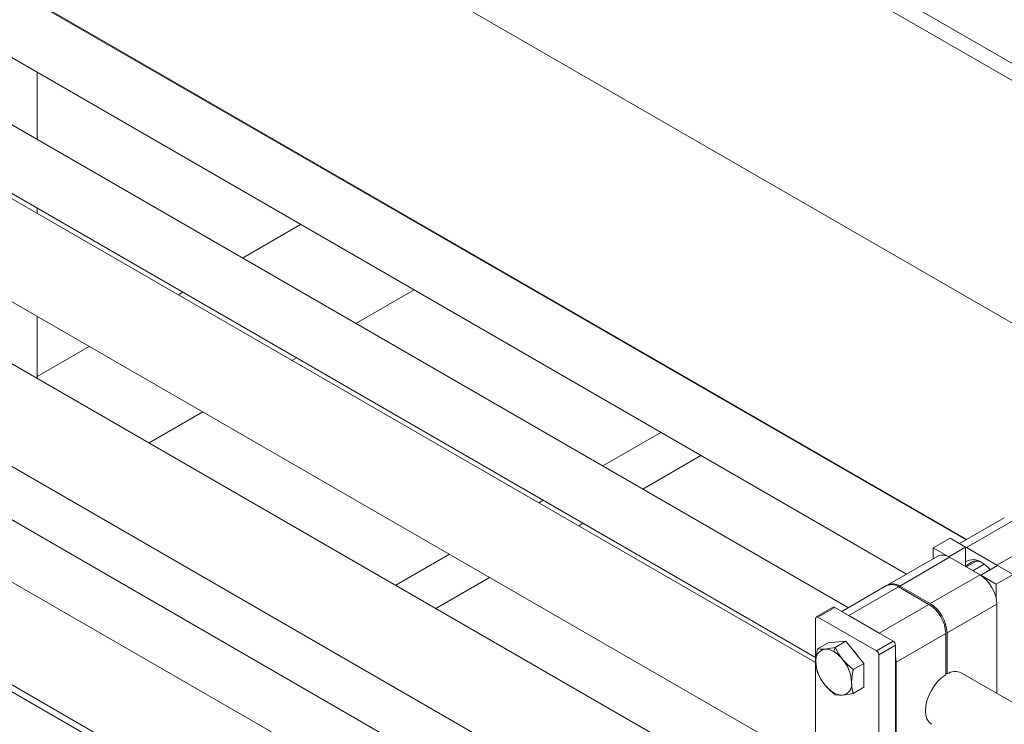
# Model space of a CAD drawing. Header units: millimetres. Extents: x 450 to 25135, y 150 to 17673.
# Tile 184 of 256: x 8474 to 8805, y 11099 to 11337. Entities that reach past the tile are written whole.
import ezdxf

# ---------------------------------------------------------------- set-up
doc = ezdxf.new("R2010")
doc.units = ezdxf.units.MM
doc.linetypes.add('SLD-Centrada-doble', pattern=[12.7, 6.35, -1.27, 1.27, -1.27, 1.27, -1.27])
doc.linetypes.add('SLD-Continua', pattern=[0])
doc.layers.add('COTAS', color=1, linetype='SLD-Continua')
doc.layers.add('OCULTA', color=8, linetype='SLD-Continua')

msp = doc.modelspace()

# ---------------------------------------------------------------- linework, layer by layer
at = {"color": 7, "linetype": 'SLD-Continua', "lineweight": 18, "ltscale": 30}
for p, q in [((7257.83, 11942.05), (8741.59, 11085.49)), ((8739.57, 11065.78), (7296.7, 11898.74)), ((7281.7, 11872.76), (8724.62, 11039.77)), ((8724.62, 11000.92), (7224.75, 11866.78)), ((7257.83, 11868.56), (8720.83, 11023.99)), ((8792.2, 11161.49), (7576.99, 11863.02)), ((7566.99, 11845.7), (8772.2, 11149.94)), ((7209.75, 11840.8), (8724.62, 10966.28)), ((8752.61, 11138.63), (7647.7, 11776.48)), ((7637.7, 11759.16), (8741.59, 11121.89)), ((8741.59, 11120.13), (7642.5, 11754.62)), ((8979.23, 11007.8), (8790.61, 11116.69))]:
    msp.add_line(p, q, dxfattribs=at)
at = {"layer": 'COTAS', "linetype": 'SLD-Continua', "lineweight": 18, "ltscale": 30}
for p, q in [((8805.09, 11168.92), (8789.99, 11160.21)), ((8781.19, 11158.75), (8786.85, 11162.02)), ((8792.08, 11159), (8786.85, 11162.02)), ((8781.19, 11158.75), (8786.42, 11155.73)), ((8781.19, 11155.13), (8781.19, 11158.75)), ((8786.42, 11155.73), (8792.08, 11159)), ((8792.08, 11152.47), (8792.08, 11159)), ((8792.08, 11158.99), (8792.33, 11158.85)), ((8802.58, 11152.94), (8792.33, 11158.85)), ((8782.67, 11155.98), (8765.91, 11146.31)), ((8786.42, 11155.73), (8786.42, 11155.73)), ((8786.67, 11155.59), (8796.92, 11149.67)), ((8795.64, 11154.3), (8792.27, 11152.35)), ((8794.51, 11151.06), (8798.35, 11153.27)), ((8797.17, 11149.53), (8802.83, 11152.79)), ((8802.58, 11152.94), (8802.82, 11152.79)), ((8808.06, 11149.77), (8802.83, 11152.79)), ((8797.17, 11149.53), (8797.17, 11149.52)), ((8797.17, 11149.53), (8802.4, 11146.51)), ((8802.4, 11146.51), (8808.06, 11149.77)), ((8765.49, 11146.07), (8750.39, 11137.35)), ((8779.74, 11139.75), (8769.49, 11145.67)), ((8769.91, 11145.91), (8780.17, 11140)), ((8802.4, 11146.51), (8802.4, 11141.59)), ((8747.48, 11138.76), (8741.82, 11135.5)), ((8767.69, 11127.36), (8748.03, 11138.71)), ((8802.58, 11139.87), (8802.58, 11109.78)), ((8741.59, 11134.99), (8741.59, 11079.63)), ((8742.37, 11135.44), (8762.03, 11124.1)), ((8762.98, 11130.08), (8752.73, 11135.99)), ((8751.78, 11127.33), (8745.77, 11126.79)), ((8751.78, 11127.33), (8748.21, 11125.27)), ((8757.79, 11119.86), (8751.78, 11127.33)), ((8785.4, 11116.07), (8785.4, 11129.95)), ((8785.82, 11130.2), (8785.82, 11116.31)), ((8745.77, 11126.79), (8742.2, 11124.74)), ((8768.46, 11070.65), (8768.46, 11126.01)), ((8762.81, 11122.75), (8762.81, 11067.39)), ((8757.79, 11119.86), (8754.22, 11117.8)), ((8757.79, 11111.84), (8757.79, 11119.86)), ((8768.64, 11120.28), (8768.64, 11076.18)), ((8785.4, 11116.56), (8785.82, 11116.31)), ((8757.79, 11111.84), (8754.22, 11109.78))]:
    msp.add_line(p, q, dxfattribs=at)
at = {"layer": 'COTAS', "linetype": 'SLD-Centrada-doble', "lineweight": 18, "ltscale": 30}
for p, q in [((8792.33, 11158.85), (8809.09, 11168.53)), ((8802.58, 11152.94), (8819.34, 11162.61)), ((8786.67, 11155.59), (8769.91, 11145.91)), ((8796.92, 11149.67), (8780.17, 11140)), ((8752.73, 11135.99), (8769.49, 11145.67)), ((8742.37, 11135.44), (8748.03, 11138.71)), ((8762.98, 11130.08), (8779.74, 11139.75)), ((8802.58, 11139.87), (8785.82, 11130.2)), ((8762.03, 11124.1), (8767.69, 11127.36)), ((8768.64, 11120.28), (8785.4, 11129.95)), ((8748.21, 11125.27), (8747.67, 11123.89)), ((8762.81, 11122.75), (8768.46, 11126.01)), ((8747.67, 11110.01), (8748.21, 11109.25))]:
    msp.add_line(p, q, dxfattribs=at)
at = {"layer": 'COTAS', "linetype": 'SLD-Continua', "lineweight": 18, "ltscale": 30, "flags": 128}
for points in [[(8742.2, 11124.74), (8741.77, 11122.17), (8741.66, 11120.42)], [(8744.67, 11124.7), (8743.21, 11124.65), (8742.2, 11124.74)], [(8748.21, 11125.27), (8746.04, 11124.87), (8744.67, 11124.7)], [(8750.68, 11121.23), (8749.22, 11123.34), (8748.21, 11125.27)], [(8754.22, 11117.8), (8752.05, 11119.7), (8750.68, 11121.23)], [(8768.46, 11122), (8768.53, 11121.61), (8768.64, 11120.28)], [(8741.66, 11120.42), (8741.83, 11118.35), (8742.2, 11116.72)], [(8753.69, 11113.48), (8753.85, 11115.74), (8754.22, 11117.8)], [(8742.2, 11116.72), (8743.5, 11114.31), (8744.67, 11112.67)], [(8780.61, 11099.37), (8780.54, 11099.41), (8779.69, 11100.15), (8779.06, 11101.18), (8778.67, 11102.46), (8778.54, 11103.95), (8778.67, 11105.58), (8779.06, 11107.31), (8779.69, 11109.07), (8780.54, 11110.79), (8781.57, 11112.4), (8782.76, 11113.85), (8784.05, 11115.09), (8785.4, 11116.07)], [(8744.67, 11112.67), (8746.46, 11110.75), (8748.21, 11109.25)], [(8754.22, 11109.78), (8753.79, 11111.84), (8753.69, 11113.48)], [(8748.21, 11109.25), (8749.51, 11109.15), (8750.68, 11109.2)], [(8750.68, 11109.2), (8752.47, 11109.45), (8754.22, 11109.78)]]:
    msp.add_lwpolyline(points, dxfattribs=at)
at = {"layer": 'COTAS', "linetype": 'SLD-Continua', "lineweight": 18, "ltscale": 900}
for centre, radius, start, end in [((8784.33, 11152.32), 4.02, 54.3824, 114.3071), ((8794.59, 11150.03), 4.78, 53.1258, 121.6785), ((8795.63, 11150.57), 3.77, 54.4093, 151.9556), ((8790.86, 11142.9), 12.79, 41.6506, 58.9376), ((8790.3, 11139.31), 12.29, 2.6055, 57.3945), ((8767.15, 11142.4), 4.02, 54.3824, 114.3071), ((8767.61, 11142.82), 3.86, 53.3054, 119.5156), ((8747.71, 11138.26), 0.553, 54.3824, 114.3071), ((8773.12, 11129.39), 12.29, 2.6055, 57.3945), ((8773.54, 11129.64), 12.29, 2.6055, 57.3945), ((8742.07, 11135.07), 0.48, 50.7967, 189.214), ((8766.78, 11125.94), 1.69, 2.6055, 57.3945), ((8745.35, 11121.02), 3.74, 100.5468, 189.2519), ((8744.88, 11119.48), 5.22, 57.6507, 92.3578), ((8741.96, 11114.42), 11.06, 37.9787, 58.8941), ((8745.15, 11115.57), 12.6, 32.7397, 44.8495), ((8761.12, 11122.67), 1.69, 2.6055, 57.3945), ((8740.65, 11112.88), 13.05, 2.6393, 39.7721), ((8754.7, 11121.02), 13.05, 182.6393, 219.7721), ((8788.55, 11112.25), 4.9, 65.1254, 123.863), ((8753.39, 11119.48), 11.06, 217.9787, 238.8941), ((8750, 11112.88), 3.74, 280.5468, 9.2519), ((8750.47, 11114.42), 5.22, 237.6507, 272.3578)]:
    msp.add_arc(centre, radius, start, end, dxfattribs=at)
at = {"layer": 'OCULTA', "linetype": 'SLD-Continua', "lineweight": 18, "ltscale": 30}
for p, q in [((7305.46, 11783.26), (8724.62, 10963.99)), ((7305.46, 11783.26), (8724.62, 10963.99)), ((7305.46, 11783.26), (8724.62, 10963.99)), ((8475.62, 11513.61), (8945.88, 11242.14)), ((8945.88, 11236.36), (8652.5, 11405.72)), ((8945.88, 11236.36), (8652.5, 11405.72)), ((8945.88, 11236.36), (8652.5, 11405.72)), ((9037.87, 11101.61), (8581.79, 11364.9)), ((9037.87, 11101.61), (8581.79, 11364.9)), ((9037.87, 11101.61), (8581.79, 11364.9)), ((8792.45, 11161.63), (8479.61, 11342.23)), ((8792.45, 11161.63), (8479.61, 11342.23)), ((8792.45, 11161.63), (8479.61, 11342.23)), ((8479.61, 11318.85), (8479.61, 11296.23)), ((8479.61, 11318.85), (8479.61, 11296.23)), ((8479.61, 11318.85), (8479.61, 11296.23)), ((8479.61, 11273.13), (8479.61, 11271.37)), ((8479.61, 11273.13), (8479.61, 11271.37)), ((8479.61, 11273.13), (8479.61, 11271.37)), ((8479.61, 11236.73), (8479.61, 11216.48)), ((8479.61, 11236.73), (8479.61, 11216.48)), ((8479.61, 11236.73), (8479.61, 11216.48)), ((8479.61, 11216.48), (8479.62, 11215.85)), ((8479.61, 11216.48), (8479.62, 11215.85)), ((8479.61, 11216.48), (8479.62, 11215.85)), ((8709.79, 11209.35), (8709.55, 11209.2)), ((8709.79, 11209.35), (8709.55, 11209.2)), ((8709.79, 11209.35), (8709.55, 11209.2)), ((8723.23, 11201.59), (8722.98, 11201.45)), ((8723.23, 11201.59), (8722.98, 11201.45)), ((8723.23, 11201.59), (8722.98, 11201.45)), ((8689.54, 11197.66), (8669.95, 11186.35)), ((8689.54, 11197.66), (8669.95, 11186.35)), ((8689.54, 11197.66), (8669.95, 11186.35)), ((8702.98, 11189.9), (8683.39, 11178.59)), ((8702.98, 11189.9), (8683.39, 11178.59)), ((8702.98, 11189.9), (8683.39, 11178.59)), ((8649.95, 11174.8), (8648.42, 11173.92)), ((8649.95, 11174.8), (8648.42, 11173.92)), ((8649.95, 11174.8), (8648.42, 11173.92)), ((8663.38, 11167.04), (8661.86, 11166.16)), ((8663.38, 11167.04), (8661.86, 11166.16)), ((8663.38, 11167.04), (8661.86, 11166.16)), ((8618.42, 11156.6), (8600.34, 11146.16)), ((8618.42, 11156.6), (8600.34, 11146.16)), ((8618.42, 11156.6), (8600.34, 11146.16)), ((8631.86, 11148.84), (8613.78, 11138.4)), ((8631.86, 11148.84), (8613.78, 11138.4)), ((8631.86, 11148.84), (8613.78, 11138.4))]:
    msp.add_line(p, q, dxfattribs=at)
at = {"layer": 'OCULTA', "linetype": 'SLD-Centrada-doble', "lineweight": 18, "ltscale": 30}
for p, q in [((8588.52, 11279.36), (8588.27, 11279.21)), ((8588.52, 11279.36), (8588.27, 11279.21)), ((8588.52, 11279.36), (8588.27, 11279.21)), ((8568.27, 11267.67), (8548.68, 11256.35)), ((8568.27, 11267.67), (8548.68, 11256.35)), ((8568.27, 11267.67), (8548.68, 11256.35)), ((8626.71, 11257.31), (8626.46, 11257.17)), ((8626.71, 11257.31), (8626.46, 11257.17)), ((8626.71, 11257.31), (8626.46, 11257.17)), ((8528.67, 11244.81), (8527.15, 11243.93)), ((8528.67, 11244.81), (8527.15, 11243.93)), ((8528.67, 11244.81), (8527.15, 11243.93)), ((8606.46, 11245.62), (8586.86, 11234.31)), ((8606.46, 11245.62), (8586.86, 11234.31)), ((8606.46, 11245.62), (8586.86, 11234.31)), ((8497.15, 11226.61), (8479.61, 11216.48)), ((8497.15, 11226.61), (8479.61, 11216.48)), ((8497.15, 11226.61), (8479.61, 11216.48)), ((8566.86, 11222.76), (8565.34, 11221.88)), ((8566.86, 11222.76), (8565.34, 11221.88)), ((8566.86, 11222.76), (8565.34, 11221.88)), ((8535.33, 11204.56), (8517.25, 11194.12)), ((8535.33, 11204.56), (8517.25, 11194.12)), ((8535.33, 11204.56), (8517.25, 11194.12))]:
    msp.add_line(p, q, dxfattribs=at)

doc.saveas('drawing.dxf')
